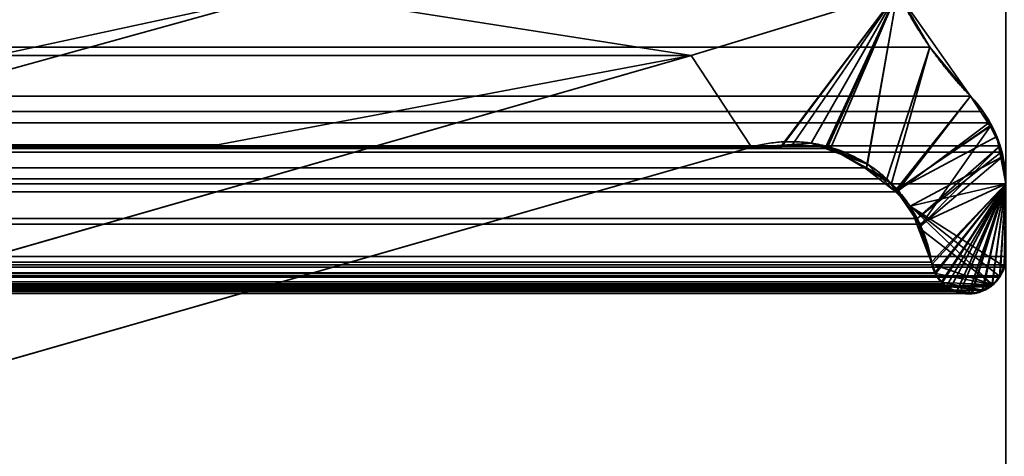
# Model space of a CAD drawing. Header units: millimetres. Extents: x -590 to 3690, y -120 to 127.
# Tile 102 of 256: x 407.01 to 412.49, y 2.41 to 4.85. Entities that reach past the tile are written whole.
import ezdxf

# ---------------------------------------------------------------- set-up
doc = ezdxf.new("R2010")
doc.units = ezdxf.units.MM
doc.layers.add('151', color=7, linetype='Continuous', true_color=0xffffff)

# ---------------------------------------------------------------- blocks, each defined once
blk = doc.blocks.new('UG_SURFACE_001')
at = {"layer": '151', "color": 252, "linetype": 'Continuous', "lineweight": 35}
for points in [[(590, -31.2, 2203.0001), (590, 108.2, 2203.0001), (-590, 108.2, 2203.0001), (-590, -31.2, 2203.0001)], [(-440, -31.2, 2053), (-440, 108.2, 2053), (440, 108.2, 2053), (440, -31.2, 2053)]]:
    blk.add_3dface(points, dxfattribs=at)
blk = doc.blocks.new('UG_SURFACE_024')
at = {"layer": '151', "color": 254, "linetype": 'Continuous', "lineweight": 35}
for points in [[(424.75, -35, 2033.2501), (424.75, 111.75, 2033.2501), (-424.75, 111.75, 2033.2501), (-424.75, -35, 2033.2501)], [(417, 16, 2025.5001), (417, -33, 2025.5001), (-417, -33, 2025.5001), (-417, 16, 2025.5001)]]:
    blk.add_3dface(points, dxfattribs=at)
blk = doc.blocks.new('UG_SURFACE_054')
at = {"layer": '151', "color": 46, "linetype": 'Continuous', "lineweight": 35}
for points in [[(406.1937, 5.6214, 2014.6937), (406.3073, 5.6515, 2014.8072), (408.5, 5, 2017), (404.5679, 4.15, 2013.068)], [(412.076, 4.6946, 2020.576), (-411.8964, 5, 2020.3965), (-412.076, 4.6946, 2020.576)], [(412.076, 4.6946, 2020.576), (411.8964, 5, 2020.3965), (-411.8964, 5, 2020.3965)], [(405.4291, 4.15, 2013.9291), (404.5679, 4.15, 2013.068), (408.5, 5, 2017)], [(410.7469, 4.6468, 2019.2468), (408.1081, 4.15, 2016.608), (405.4291, 4.15, 2013.9291), (408.5, 5, 2017)], [(408.5, 5, 2017), (411.8964, 5, 2020.3965), (410.7469, 4.6468, 2019.2468)], [(411.3039, 4.1398, 2019.804), (411.0824, 4.1368, 2019.5823), (410.7469, 4.6468, 2019.2468), (411.8964, 5, 2020.3965)], [(411.8964, 5, 2020.3965), (411.4984, 4.1426, 2019.9983), (411.3039, 4.1398, 2019.804)], [(411.5233, 4.1291, 2020.0233), (411.4984, 4.1426, 2019.9983), (411.8964, 5, 2020.3965)], [(411.8964, 5, 2020.3965), (411.7227, 4.0214, 2020.2227), (411.5233, 4.1291, 2020.0233)], [(411.8964, 5, 2020.3965), (412.076, 4.6946, 2020.576), (411.8354, 3.9606, 2020.3354), (411.7227, 4.0214, 2020.2227)], [(-412.076, 4.6946, 2020.576), (-412.3018, 4.4215, 2020.8018), (412.3018, 4.4215, 2020.8018)], [(-412.076, 4.6946, 2020.576), (412.3018, 4.4215, 2020.8018), (412.076, 4.6946, 2020.576)], [(411.8917, 3.8874, 2020.3917), (411.8354, 3.9606, 2020.3354), (412.076, 4.6946, 2020.576), (412.3018, 4.4215, 2020.8018)], [(-406.6912, 3.4839, 2015.1913), (-410.7469, 4.6468, 2019.2468), (410.7469, 4.6468, 2019.2468), (406.6912, 3.4839, 2015.1913)], [(-410.7469, 4.6468, 2019.2468), (-408.1081, 4.15, 2016.608), (408.1081, 4.15, 2016.608), (410.7469, 4.6468, 2019.2468)], [(406.6912, 3.4839, 2015.1913), (410.7469, 4.6468, 2019.2468), (411.0824, 4.1368, 2019.5823), (406.8519, 2.9237, 2015.3518)], [(412.3734, 4.3349, 2020.8733), (412.3018, 4.4215, 2020.8018), (-412.3018, 4.4215, 2020.8018), (-412.3734, 4.3349, 2020.8733)], [(412.3018, 4.4215, 2020.8018), (412.3734, 4.3349, 2020.8733), (412.4042, 4.2725, 2020.9041), (411.8917, 3.8874, 2020.3917)], [(-412.3734, 4.3349, 2020.8733), (-412.4042, 4.2725, 2020.9041), (412.4042, 4.2725, 2020.9041)], [(-412.3734, 4.3349, 2020.8733), (412.4042, 4.2725, 2020.9041), (412.3734, 4.3349, 2020.8733)], [(412.4675, 4.1439, 2020.9675), (412.4042, 4.2725, 2020.9041), (-412.4042, 4.2725, 2020.9041), (-412.4675, 4.1439, 2020.9675)], [(412.4042, 4.2725, 2020.9041), (412.4675, 4.1439, 2020.9675), (412.0049, 3.7402, 2020.505), (411.8917, 3.8874, 2020.3917)], [(-412.4675, 4.1439, 2020.9675), (-412.4728, 4.1099, 2020.9727), (412.4728, 4.1099, 2020.9727)], [(-412.4675, 4.1439, 2020.9675), (412.4728, 4.1099, 2020.9727), (412.4675, 4.1439, 2020.9675)], [(-411.7208, 4.0164, 2020.2208), (-411.5236, 4.1306, 2020.0236), (411.5233, 4.1291, 2020.0233)], [(411.5233, 4.1291, 2020.0233), (411.7227, 4.0214, 2020.2227), (-411.7208, 4.0164, 2020.2208)], [(411.4984, 4.1426, 2019.9983), (-411.5236, 4.1306, 2020.0236), (-411.5067, 4.1404, 2020.0067)], [(411.4984, 4.1426, 2019.9983), (411.5233, 4.1291, 2020.0233), (-411.5236, 4.1306, 2020.0236)], [(411.4984, 4.1426, 2019.9983), (-411.5067, 4.1404, 2020.0067), (-411.3039, 4.1386, 2019.8038)], [(-411.3039, 4.1386, 2019.8038), (411.3039, 4.1398, 2019.804), (411.4984, 4.1426, 2019.9983)], [(411.3039, 4.1398, 2019.804), (-411.3039, 4.1386, 2019.8038), (-411.0824, 4.1368, 2019.5823)], [(-411.0824, 4.1368, 2019.5823), (411.0824, 4.1368, 2019.5823), (411.3039, 4.1398, 2019.804)], [(-411.0824, 4.1368, 2019.5823), (-406.8519, 2.9237, 2015.3518), (406.8519, 2.9237, 2015.3518), (411.0824, 4.1368, 2019.5823)], [(405.4291, 4.15, 2013.9291), (408.1081, 4.15, 2016.608), (-408.1081, 4.15, 2016.608), (-405.4291, 4.15, 2013.9291)], [(412.0049, 3.7402, 2020.505), (412.4675, 4.1439, 2020.9675), (412.4728, 4.1099, 2020.9727)], [(412.4728, 4.1099, 2020.9727), (-412.4728, 4.1099, 2020.9727), (-412.5, 3.933, 2020.9999), (412.5, 3.933, 2020.9999)], [(412.0159, 3.7069, 2020.5159), (412.0049, 3.7402, 2020.505), (412.4728, 4.1099, 2020.9727), (412.5, 3.933, 2020.9999)], [(-411.8631, 3.934, 2020.3631), (-411.7208, 4.0164, 2020.2208), (411.7227, 4.0214, 2020.2227)], [(411.7227, 4.0214, 2020.2227), (411.8354, 3.9606, 2020.3354), (-411.8631, 3.934, 2020.3631)], [(411.8354, 3.9606, 2020.3354), (-411.8932, 3.8904, 2020.3931), (-411.8631, 3.934, 2020.3631)], [(411.8354, 3.9606, 2020.3354), (411.8917, 3.8874, 2020.3917), (-411.8932, 3.8904, 2020.3931)], [(-412.5, 3.933, 2020.9999), (-412.5, 3.5278, 2020.9999), (412.5, 3.5278, 2020.9999), (412.5, 3.933, 2020.9999)], [(412.5, 3.933, 2020.9999), (412.0851, 3.4958, 2020.5851), (412.0159, 3.7069, 2020.5159)], [(412.1043, 3.4369, 2020.6044), (412.0851, 3.4958, 2020.5851), (412.5, 3.933, 2020.9999)], [(412.14, 3.3871, 2020.6399), (412.1059, 3.432, 2020.6058), (412.1043, 3.4369, 2020.6044), (412.5, 3.933, 2020.9999)], [(412.5, 3.933, 2020.9999), (412.1882, 3.3487, 2020.6883), (412.1492, 3.3749, 2020.6492), (412.14, 3.3871, 2020.6399)], [(412.5, 3.933, 2020.9999), (412.246, 3.3317, 2020.746), (412.2036, 3.3384, 2020.7036), (412.1882, 3.3487, 2020.6883)], [(412.5, 3.933, 2020.9999), (412.3075, 3.322, 2020.8075), (412.246, 3.3317, 2020.746)], [(412.3666, 3.3401, 2020.8666), (412.3164, 3.3206, 2020.8163), (412.3075, 3.322, 2020.8075), (412.5, 3.933, 2020.9999)], [(412.4207, 3.3666, 2020.9208), (412.4129, 3.3581, 2020.9129), (412.3666, 3.3401, 2020.8666), (412.5, 3.933, 2020.9999)], [(412.5, 3.933, 2020.9999), (412.4629, 3.4121, 2020.963), (412.4207, 3.3666, 2020.9208)], [(412.4893, 3.4675, 2020.9892), (412.4698, 3.4196, 2020.9699), (412.4629, 3.4121, 2020.963), (412.5, 3.933, 2020.9999)], [(412.5, 3.933, 2020.9999), (412.5, 3.5278, 2020.9999), (412.4946, 3.4808, 2020.9947), (412.4893, 3.4675, 2020.9892)], [(-412.0187, 3.7078, 2020.5188), (-411.8932, 3.8904, 2020.3931), (411.8917, 3.8874, 2020.3917)], [(411.8917, 3.8874, 2020.3917), (412.0049, 3.7402, 2020.505), (-412.0187, 3.7078, 2020.5188)], [(412.0049, 3.7402, 2020.505), (412.0159, 3.7069, 2020.5159), (-412.0187, 3.7078, 2020.5188)], [(412.0851, 3.4958, 2020.5851), (-412.0851, 3.4958, 2020.5851), (-412.0252, 3.6982, 2020.5252)], [(412.0851, 3.4958, 2020.5851), (-412.0252, 3.6982, 2020.5252), (-412.0187, 3.7078, 2020.5188)], [(-412.0187, 3.7078, 2020.5188), (412.0159, 3.7069, 2020.5159), (412.0851, 3.4958, 2020.5851)], [(412.5, 3.5278, 2020.9999), (-412.5, 3.5278, 2020.9999), (-412.4946, 3.4808, 2020.9947)], [(412.4946, 3.4808, 2020.9947), (412.5, 3.5278, 2020.9999), (-412.4946, 3.4808, 2020.9947)], [(-412.4946, 3.4808, 2020.9947), (-412.4893, 3.4675, 2020.9892), (412.4893, 3.4675, 2020.9892), (412.4946, 3.4808, 2020.9947)], [(412.4893, 3.4675, 2020.9892), (-412.4893, 3.4675, 2020.9892), (-412.4698, 3.4196, 2020.9699)], [(412.4698, 3.4196, 2020.9699), (412.4893, 3.4675, 2020.9892), (-412.4698, 3.4196, 2020.9699)], [(412.1043, 3.4369, 2020.6044), (-412.1043, 3.4369, 2020.6044), (-412.0851, 3.4958, 2020.5851), (412.0851, 3.4958, 2020.5851)], [(-412.4698, 3.4196, 2020.9699), (-412.4629, 3.4121, 2020.963), (412.4629, 3.4121, 2020.963), (412.4698, 3.4196, 2020.9699)], [(412.4629, 3.4121, 2020.963), (-412.4629, 3.4121, 2020.963), (-412.4207, 3.3666, 2020.9208), (412.4207, 3.3666, 2020.9208)], [(412.1059, 3.432, 2020.6058), (-412.14, 3.3871, 2020.6399), (-412.1059, 3.432, 2020.6058)], [(412.1059, 3.432, 2020.6058), (412.14, 3.3871, 2020.6399), (-412.14, 3.3871, 2020.6399)], [(-412.1059, 3.432, 2020.6058), (412.1043, 3.4369, 2020.6044), (412.1059, 3.432, 2020.6058)], [(-412.1059, 3.432, 2020.6058), (-412.1043, 3.4369, 2020.6044), (412.1043, 3.4369, 2020.6044)], [(412.4129, 3.3581, 2020.9129), (-412.4207, 3.3666, 2020.9208), (-412.4129, 3.3581, 2020.9129)], [(412.4129, 3.3581, 2020.9129), (412.4207, 3.3666, 2020.9208), (-412.4207, 3.3666, 2020.9208)], [(-412.4129, 3.3581, 2020.9129), (-412.3666, 3.3401, 2020.8666), (412.3666, 3.3401, 2020.8666), (412.4129, 3.3581, 2020.9129)], [(-412.2036, 3.3384, 2020.7036), (412.1882, 3.3487, 2020.6883), (412.2036, 3.3384, 2020.7036)], [(-412.2036, 3.3384, 2020.7036), (-412.1882, 3.3487, 2020.6883), (412.1882, 3.3487, 2020.6883)], [(412.1492, 3.3749, 2020.6492), (-412.1882, 3.3487, 2020.6883), (-412.1492, 3.3749, 2020.6492)], [(412.1492, 3.3749, 2020.6492), (412.1882, 3.3487, 2020.6883), (-412.1882, 3.3487, 2020.6883)], [(-412.1492, 3.3749, 2020.6492), (412.14, 3.3871, 2020.6399), (412.1492, 3.3749, 2020.6492)], [(-412.1492, 3.3749, 2020.6492), (-412.14, 3.3871, 2020.6399), (412.14, 3.3871, 2020.6399)], [(412.3666, 3.3401, 2020.8666), (-412.3666, 3.3401, 2020.8666), (-412.3164, 3.3206, 2020.8163)], [(412.3164, 3.3206, 2020.8163), (412.3666, 3.3401, 2020.8666), (-412.3164, 3.3206, 2020.8163)], [(-412.3164, 3.3206, 2020.8163), (-412.3075, 3.322, 2020.8075), (412.3075, 3.322, 2020.8075), (412.3164, 3.3206, 2020.8163)], [(412.3075, 3.322, 2020.8075), (-412.3075, 3.322, 2020.8075), (-412.246, 3.3317, 2020.746), (412.246, 3.3317, 2020.746)], [(412.2036, 3.3384, 2020.7036), (-412.246, 3.3317, 2020.746), (-412.2036, 3.3384, 2020.7036)], [(412.2036, 3.3384, 2020.7036), (412.246, 3.3317, 2020.746), (-412.246, 3.3317, 2020.746)]]:
    blk.add_3dface(points, dxfattribs=at)
blk = doc.blocks.new('UG_SURFACE_055')
at = {"layer": '151', "color": 46, "linetype": 'Continuous', "lineweight": 35}
for points in [[(404.5679, 4.15, 2013.068), (408.5, 5, 2017), (406.3588, 5.6851, 2014.8587), (406.3579, 5.6847, 2014.858)], [(406.2189, 5.6137, -7), (406.2289, 5.6154, -7), (408.5, 5, -7), (404.5679, 4.15, -7)], [(405.4291, 4.15, -7), (404.5679, 4.15, -7), (408.5, 5, -7)], [(408.5, 5, 2017), (404.5679, 4.15, 2013.068), (405.4291, 4.15, 2013.9291)], [(410.7469, 4.6468, -7), (408.1081, 4.15, -7), (405.4291, 4.15, -7), (408.5, 5, -7)], [(408.5, 5, 2017), (405.4291, 4.15, 2013.9291), (408.1081, 4.15, 2016.608), (410.7469, 4.6468, 2019.2468)], [(408.5, 5, -7), (411.8964, 5, -7), (410.7469, 4.6468, -7)], [(410.7469, 4.6468, 2019.2468), (411.8964, 5, 2020.3965), (408.5, 5, 2017)], [(411.2507, 4.1481, -7), (411.0824, 4.1368, -7), (410.7469, 4.6468, -7), (411.8964, 5, -7)], [(411.8964, 5, 2020.3965), (410.7469, 4.6468, 2019.2468), (411.0824, 4.1368, 2019.5823), (411.2496, 4.1382, 2019.7496)], [(411.8964, 5, 2020.3965), (411.2496, 4.1382, 2019.7496), (411.4998, 4.1403, 2019.9997)], [(411.8964, 5, -7), (411.4155, 4.1592, -7), (411.2507, 4.1481, -7)], [(411.4951, 4.1295, -7), (411.4155, 4.1592, -7), (411.8964, 5, -7)], [(411.8964, 5, -7), (411.7284, 4.0426, -7), (411.4951, 4.1295, -7)], [(411.4998, 4.1403, 2019.9997), (411.5067, 4.1404, 2020.0067), (411.8964, 5, 2020.3965)], [(411.8964, 5, 2020.3965), (411.5067, 4.1404, 2020.0067), (411.7208, 4.0164, 2020.2208)], [(411.7208, 4.0164, 2020.2208), (411.8631, 3.934, 2020.3631), (412.076, 4.6946, 2020.576), (411.8964, 5, 2020.3965)], [(411.8806, 3.8917, -7), (411.7284, 4.0426, -7), (411.8964, 5, -7), (412.3018, 4.4215, -7)], [(412.3018, 4.4215, -7), (411.8964, 5, -7), (411.8964, 5, 2020.3965)], [(411.8964, 5, 2020.3965), (412.076, 4.6946, 2020.576), (412.3018, 4.4215, -7)], [(412.3018, 4.4215, 2020.8018), (412.076, 4.6946, 2020.576), (411.8631, 3.934, 2020.3631), (411.8881, 3.8977, 2020.3881)], [(412.076, 4.6946, 2020.576), (412.3018, 4.4215, 2020.8018), (412.3018, 4.4215, -7)], [(406.6912, 3.4839, 2015.1913), (410.7469, 4.6468, 2019.2468), (410.7469, 4.6468, -7), (406.6912, 3.4839, -7)], [(406.6912, 3.4839, -7), (410.7469, 4.6468, -7), (411.0824, 4.1368, -7), (406.8519, 2.9237, -7)], [(406.8519, 2.9237, 2015.3518), (411.0824, 4.1368, 2019.5823), (410.7469, 4.6468, 2019.2468), (406.6912, 3.4839, 2015.1913)], [(410.7469, 4.6468, 2019.2468), (408.1081, 4.15, 2016.608), (408.1081, 4.15, -7), (410.7469, 4.6468, -7)], [(411.8806, 3.8917, -7), (412.3018, 4.4215, -7), (412.4104, 4.2551, -7)], [(411.8881, 3.8977, 2020.3881), (412.4129, 4.2547, 2020.9129), (412.3734, 4.3349, 2020.8733), (412.3018, 4.4215, 2020.8018)], [(412.4104, 4.2551, -7), (412.3018, 4.4215, -7), (412.3018, 4.4215, 2020.8018)], [(412.3018, 4.4215, 2020.8018), (412.3734, 4.3349, 2020.8733), (412.4104, 4.2551, -7)], [(412.3734, 4.3349, 2020.8733), (412.4129, 4.2547, 2020.9129), (412.4104, 4.2551, -7)], [(411.8806, 3.8917, -7), (412.4104, 4.2551, -7), (412.4486, 4.1966, -7)], [(412.4129, 4.2547, 2020.9129), (411.8881, 3.8977, 2020.3881), (412.0246, 3.6991, 2020.5247)], [(412.0246, 3.6991, 2020.5247), (412.0252, 3.6982, 2020.5252), (412.4675, 4.1439, 2020.9675), (412.4129, 4.2547, 2020.9129)], [(412.4486, 4.1966, -7), (412.4104, 4.2551, -7), (412.4129, 4.2547, 2020.9129)], [(412.4129, 4.2547, 2020.9129), (412.4675, 4.1439, 2020.9675), (412.4486, 4.1966, -7)], [(412.4486, 4.1966, -7), (412.4713, 4.08, -7), (411.9656, 3.8076, -7), (411.8806, 3.8917, -7)], [(412.4713, 4.08, -7), (412.4486, 4.1966, -7), (412.4675, 4.1439, 2020.9675)], [(405.4291, 4.15, 2013.9291), (405.4291, 4.15, -7), (408.1081, 4.15, -7), (408.1081, 4.15, 2016.608)], [(411.0824, 4.1368, 2019.5823), (406.8519, 2.9237, 2015.3518), (406.8519, 2.9237, -7), (411.0824, 4.1368, -7)], [(411.2507, 4.1481, -7), (411.2496, 4.1382, 2019.7496), (411.0824, 4.1368, 2019.5823)], [(411.0824, 4.1368, 2019.5823), (411.0824, 4.1368, -7), (411.2507, 4.1481, -7)], [(411.4155, 4.1592, -7), (411.4998, 4.1403, 2019.9997), (411.2496, 4.1382, 2019.7496)], [(411.2496, 4.1382, 2019.7496), (411.2507, 4.1481, -7), (411.4155, 4.1592, -7)], [(411.4155, 4.1592, -7), (411.4951, 4.1295, -7), (411.4998, 4.1403, 2019.9997)], [(411.4998, 4.1403, 2019.9997), (411.4951, 4.1295, -7), (411.7284, 4.0426, -7)], [(411.7284, 4.0426, -7), (411.5067, 4.1404, 2020.0067), (411.4998, 4.1403, 2019.9997)], [(411.7284, 4.0426, -7), (411.7208, 4.0164, 2020.2208), (411.5067, 4.1404, 2020.0067)], [(412.4773, 4.0804, 2020.9773), (412.4675, 4.1439, 2020.9675), (412.0252, 3.6982, 2020.5252)], [(412.4675, 4.1439, 2020.9675), (412.4773, 4.0804, 2020.9773), (412.4713, 4.08, -7)], [(411.9656, 3.8076, -7), (412.4713, 4.08, -7), (412.5, 3.933, -7)], [(412.5, 3.933, 2020.9999), (412.4773, 4.0804, 2020.9773), (412.0252, 3.6982, 2020.5252), (412.0851, 3.4958, 2020.5851)], [(412.5, 3.933, -7), (412.4713, 4.08, -7), (412.4773, 4.0804, 2020.9773)], [(412.4773, 4.0804, 2020.9773), (412.5, 3.933, 2020.9999), (412.5, 3.933, -7)], [(411.7208, 4.0164, 2020.2208), (411.7284, 4.0426, -7), (411.8806, 3.8917, -7)], [(411.8806, 3.8917, -7), (411.8631, 3.934, 2020.3631), (411.7208, 4.0164, 2020.2208)], [(411.8806, 3.8917, -7), (411.8881, 3.8977, 2020.3881), (411.8631, 3.934, 2020.3631)], [(411.8881, 3.8977, 2020.3881), (411.8806, 3.8917, -7), (411.9656, 3.8076, -7)], [(411.9656, 3.8076, -7), (412.0246, 3.6991, 2020.5247), (411.8881, 3.8977, 2020.3881)], [(412.5, 3.933, -7), (412.5, 3.5278, -7), (412.4884, 3.4742, -7), (411.9656, 3.8076, -7)], [(412.0851, 3.4958, 2020.5851), (412.0884, 3.4855, 2020.5884), (412.5, 3.933, 2020.9999)], [(412.5, 3.933, 2020.9999), (412.0884, 3.4855, 2020.5884), (412.1059, 3.432, 2020.6058), (412.1065, 3.4312, 2020.6065)], [(412.5, 3.933, 2020.9999), (412.1065, 3.4312, 2020.6065), (412.145, 3.3805, 2020.6449)], [(412.145, 3.3805, 2020.6449), (412.1492, 3.3749, 2020.6492), (412.1687, 3.3618, 2020.6687), (412.5, 3.933, 2020.9999)], [(412.1687, 3.3618, 2020.6687), (412.2036, 3.3384, 2020.7036), (412.2262, 3.3348, 2020.7262), (412.5, 3.933, 2020.9999)], [(412.5, 3.933, 2020.9999), (412.2262, 3.3348, 2020.7262), (412.293, 3.3243, 2020.793)], [(412.293, 3.3243, 2020.793), (412.3123, 3.3212, 2020.8123), (412.5, 3.933, 2020.9999)], [(412.5, 3.933, 2020.9999), (412.3123, 3.3212, 2020.8123), (412.3164, 3.3206, 2020.8163), (412.3725, 3.3424, 2020.8726)], [(412.3725, 3.3424, 2020.8726), (412.4129, 3.3581, 2020.9129), (412.4256, 3.3719, 2020.9255), (412.5, 3.933, 2020.9999)], [(412.4256, 3.3719, 2020.9255), (412.4675, 3.4171, 2020.9675), (412.5, 3.933, 2020.9999)], [(412.5, 3.933, 2020.9999), (412.4675, 3.4171, 2020.9675), (412.4698, 3.4196, 2020.9699), (412.4919, 3.474, 2020.9918)], [(412.4884, 3.4742, -7), (412.4813, 3.4414, -7), (412.4646, 3.4189, -7), (411.9656, 3.8076, -7)], [(412.4646, 3.4189, -7), (412.4285, 3.3705, -7), (412.4268, 3.3696, -7), (411.9656, 3.8076, -7)], [(412.0093, 3.6934, -7), (411.9656, 3.8076, -7), (412.4268, 3.3696, -7)], [(411.9656, 3.8076, -7), (412.0093, 3.6934, -7), (412.0246, 3.6991, 2020.5247)], [(412.0246, 3.6991, 2020.5247), (412.0093, 3.6934, -7), (412.0851, 3.4958, -7)], [(412.089, 3.4854, -7), (412.0851, 3.4958, -7), (412.0093, 3.6934, -7), (412.4268, 3.3696, -7)], [(412.0851, 3.4958, -7), (412.0252, 3.6982, 2020.5252), (412.0246, 3.6991, 2020.5247)], [(412.0851, 3.4958, -7), (412.0851, 3.4958, 2020.5851), (412.0252, 3.6982, 2020.5252)], [(412.4919, 3.474, 2020.9918), (412.4884, 3.4742, -7), (412.5, 3.5278, -7)], [(412.089, 3.4854, -7), (412.0884, 3.4855, 2020.5884), (412.0851, 3.4958, 2020.5851)], [(412.0851, 3.4958, 2020.5851), (412.0851, 3.4958, -7), (412.089, 3.4854, -7)], [(412.1059, 3.432, 2020.6058), (412.0884, 3.4855, 2020.5884), (412.089, 3.4854, -7)], [(412.4268, 3.3696, -7), (412.1095, 3.4323, -7), (412.089, 3.4854, -7)], [(412.1059, 3.432, 2020.6058), (412.089, 3.4854, -7), (412.1095, 3.4323, -7)], [(412.4884, 3.4742, -7), (412.4919, 3.474, 2020.9918), (412.4698, 3.4196, 2020.9699)], [(412.4698, 3.4196, 2020.9699), (412.4813, 3.4414, -7), (412.4884, 3.4742, -7)], [(412.1095, 3.4323, -7), (412.1065, 3.4312, 2020.6065), (412.1059, 3.432, 2020.6058)], [(412.1065, 3.4312, 2020.6065), (412.1095, 3.4323, -7), (412.1168, 3.4133, -7)], [(412.1168, 3.4133, -7), (412.145, 3.3805, 2020.6449), (412.1065, 3.4312, 2020.6065)], [(412.4268, 3.3696, -7), (412.1477, 3.383, -7), (412.1168, 3.4133, -7), (412.1095, 3.4323, -7)], [(412.1168, 3.4133, -7), (412.1477, 3.383, -7), (412.145, 3.3805, 2020.6449)], [(412.4285, 3.3705, -7), (412.4675, 3.4171, 2020.9675), (412.4256, 3.3719, 2020.9255)], [(412.4285, 3.3705, -7), (412.4646, 3.4189, -7), (412.4675, 3.4171, 2020.9675)], [(412.4675, 3.4171, 2020.9675), (412.4646, 3.4189, -7), (412.4813, 3.4414, -7)], [(412.4813, 3.4414, -7), (412.4698, 3.4196, 2020.9699), (412.4675, 3.4171, 2020.9675)], [(412.1492, 3.3749, 2020.6492), (412.145, 3.3805, 2020.6449), (412.1477, 3.383, -7)], [(412.1477, 3.383, -7), (412.4268, 3.3696, -7), (412.372, 3.3393, -7)], [(412.1697, 3.3613, -7), (412.1477, 3.383, -7), (412.372, 3.3393, -7)], [(412.1492, 3.3749, 2020.6492), (412.1477, 3.383, -7), (412.1697, 3.3613, -7)], [(412.1697, 3.3613, -7), (412.1687, 3.3618, 2020.6687), (412.1492, 3.3749, 2020.6492)], [(412.2036, 3.3384, 2020.7036), (412.1687, 3.3618, 2020.6687), (412.1697, 3.3613, -7)], [(412.372, 3.3393, -7), (412.2274, 3.334, -7), (412.1799, 3.3513, -7), (412.1697, 3.3613, -7)], [(412.2036, 3.3384, 2020.7036), (412.1697, 3.3613, -7), (412.1799, 3.3513, -7)], [(412.1799, 3.3513, -7), (412.2262, 3.3348, 2020.7262), (412.2036, 3.3384, 2020.7036)], [(412.1799, 3.3513, -7), (412.2274, 3.334, -7), (412.2262, 3.3348, 2020.7262)], [(412.3725, 3.3424, 2020.8726), (412.372, 3.3393, -7), (412.4268, 3.3696, -7)], [(412.4268, 3.3696, -7), (412.4129, 3.3581, 2020.9129), (412.3725, 3.3424, 2020.8726)], [(412.4268, 3.3696, -7), (412.4256, 3.3719, 2020.9255), (412.4129, 3.3581, 2020.9129)], [(412.4256, 3.3719, 2020.9255), (412.4268, 3.3696, -7), (412.4285, 3.3705, -7)], [(412.2629, 3.321, -7), (412.293, 3.3243, 2020.793), (412.2262, 3.3348, 2020.7262)], [(412.2262, 3.3348, 2020.7262), (412.2274, 3.334, -7), (412.2629, 3.321, -7)], [(412.2274, 3.334, -7), (412.372, 3.3393, -7), (412.3511, 3.3278, -7), (412.3119, 3.3248, -7)], [(412.3119, 3.3248, -7), (412.2922, 3.3233, -7), (412.2274, 3.334, -7)], [(412.2922, 3.3233, -7), (412.2629, 3.321, -7), (412.2274, 3.334, -7)], [(412.2629, 3.321, -7), (412.2922, 3.3233, -7), (412.293, 3.3243, 2020.793)], [(412.293, 3.3243, 2020.793), (412.2922, 3.3233, -7), (412.3119, 3.3248, -7)], [(412.3119, 3.3248, -7), (412.3123, 3.3212, 2020.8123), (412.293, 3.3243, 2020.793)], [(412.3123, 3.3212, 2020.8123), (412.3119, 3.3248, -7), (412.3511, 3.3278, -7)], [(412.3511, 3.3278, -7), (412.3164, 3.3206, 2020.8163), (412.3123, 3.3212, 2020.8123)], [(412.3511, 3.3278, -7), (412.3725, 3.3424, 2020.8726), (412.3164, 3.3206, 2020.8163)], [(412.3511, 3.3278, -7), (412.372, 3.3393, -7), (412.3725, 3.3424, 2020.8726)]]:
    blk.add_3dface(points, dxfattribs=at)
blk = doc.blocks.new('UG_SURFACE_062')
at = {"layer": '151', "color": 14, "linetype": 'Continuous', "lineweight": 35}
for points in [[(416.8, -35, 2025.3), (416.8, 14, 2025.3), (-416.8, 14, 2025.3), (-416.8, -35, 2025.3)], [(412.75, 11.25, 2021.25), (412.75, -47, 2021.25), (-412.75, -47, 2021.25), (-412.75, 11.25, 2021.25)]]:
    blk.add_3dface(points, dxfattribs=at)
blk = doc.blocks.new('UG_SURFACE_063')
at = {"layer": '151', "color": 7, "linetype": 'Continuous', "lineweight": 35}
for points in [[(-412.75, 11, 2021.25), (-412.75, -47, 2021.25), (412.75, -47, 2021.25), (412.75, 11, 2021.25)], [(412.5, 11, 2020.9999), (412.5, -47, 2020.9999), (-412.5, -47, 2020.9999), (-412.5, 11, 2020.9999)]]:
    blk.add_3dface(points, dxfattribs=at)

msp = doc.modelspace()

# ---------------------------------------------------------------- linework, layer by layer
at = {"layer": '151', "color": 252, "linetype": 'Continuous', "lineweight": -3, "true_color": 0x939598}
for p, q in [((-410.7469, 4.6468, 2019.2469), (410.7469, 4.6468, 2019.2469)), ((410.7469, 4.6468, 2019.2469), (406.6912, 3.4839, 2015.1912)), ((406.6912, 3.4839, -7), (410.7469, 4.6468, -7)), ((410.7469, 4.6468, 2019.2469), (406.6912, 3.4839, 2015.1912)), ((408.1081, 4.15, 2016.6081), (410.7469, 4.6468, 2019.2469)), ((410.7469, 4.6468, -7), (408.1081, 4.15, -7)), ((408.1081, 4.15, 2016.6081), (410.7469, 4.6468, 2019.2469)), ((410.7469, 4.6468, 2019.2469), (410.7469, 4.6468, -7)), ((412.3018, 4.4215, 2020.8018), (-412.3018, 4.4215, 2020.8018)), ((412.3018, 4.4215, -7), (412.3018, 4.4215, 2020.8018)), ((411.0823, 4.1368, 2019.5823), (-411.0823, 4.1368, 2019.5823)), ((-408.1081, 4.15, 2016.6081), (408.1081, 4.15, 2016.6081)), ((408.1081, 4.15, -7), (405.4291, 4.15, -7)), ((405.4291, 4.15, 2013.9291), (408.1081, 4.15, 2016.6081)), ((408.1081, 4.15, 2016.6081), (405.4291, 4.15, 2013.9291)), ((411.0823, 4.1368, 2019.5823), (406.8518, 2.9237, 2015.3518)), ((411.0823, 4.1368, -7), (406.8518, 2.9237, -7)), ((411.0823, 4.1368, 2019.5823), (406.8518, 2.9237, 2015.3518)), ((408.1081, 4.15, 2016.6081), (408.1081, 4.15, -7)), ((411.0823, 4.1368, -7), (411.0823, 4.1368, 2019.5823)), ((412.5, 3.933, 2021), (-412.5, 3.933, 2021)), ((412.5, 3.5278, 2021), (-412.5, 3.5278, 2021)), ((412.0851, 3.4958, 2020.5851), (-412.0851, 3.4958, 2020.5851)), ((412.0851, 3.4958, -7), (412.0851, 3.4958, 2020.5851))]:
    msp.add_line(p, q, dxfattribs=at)
for centre, radius, start, end in [((413.8978, 5.9713, -7), 2.2246, 205.8891, 224.1597), ((411.301, 3.3741, -7), 0.7934, 8.8222, 105.9998)]:
    msp.add_arc(centre, radius, start, end, dxfattribs=at)
at = {"layer": '151', "color": 252, "linetype": 'Continuous', "lineweight": -3, "true_color": 0x939598, "extrusion": (0, 0, -1)}
for centre, radius, start, end in [((-411.7987, 3.933, 7), 0.7013, 135.8403, 180), ((-412.2913, 3.5278, 7), 0.2087, 180, 351.1778)]:
    msp.add_arc(centre, radius, start, end, dxfattribs=at)
at = {"layer": '151', "color": 252, "linetype": 'Continuous', "lineweight": -3, "true_color": 0x939598}
for points, weights in [([(411.8964, 5, 2020.3964), (411.974, 4.8401, 2020.474), (412.0682, 4.6891, 2020.5682), (412.178, 4.549, 2020.678), (412.3018, 4.4215, 2020.8018)], [1, 0.993658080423, 0.991544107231, 0.993658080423, 1]), ([(412.3018, 4.4215, 2020.8018), (412.178, 4.549, 2020.678), (412.0682, 4.6891, 2020.5682), (411.974, 4.8401, 2020.474), (411.8964, 5, 2020.3964)], [1, 0.993658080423, 0.991544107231, 0.993658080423, 1]), ([(412.5, 3.933, 2021), (412.5, 4.0698, 2021), (412.4653, 4.2034, 2020.9653), (412.3971, 4.3234, 2020.8971), (412.3018, 4.4215, 2020.8018)], [1, 0.963330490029, 0.951107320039, 0.963330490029, 1]), ([(412.5, 3.933, 2021), (412.5, 4.0698, 2021), (412.4653, 4.2034, 2020.9653), (412.3971, 4.3234, 2020.8971), (412.3018, 4.4215, 2020.8018)], [1, 0.963330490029, 0.951107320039, 0.963330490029, 1]), ([(412.0851, 3.4958, 2020.5851), (412.0301, 3.8497, 2020.5301), (411.7907, 4.14, 2020.2907), (411.4266, 4.2355, 2019.9266), (411.0823, 4.1368, 2019.5823)], [1, 0.830729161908, 0.774305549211, 0.830729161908, 1]), ([(411.0823, 4.1368, 2019.5823), (411.4266, 4.2355, 2019.9266), (411.7907, 4.14, 2020.2907), (412.0301, 3.8497, 2020.5301), (412.0851, 3.4958, 2020.5851)], [1, 0.830729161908, 0.774305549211, 0.830729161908, 1])]:
    msp.add_rational_spline(points, weights, degree=4, dxfattribs=at)
msp.add_rational_spline([(412.0851, 3.4958, 2020.5851), (412.0959, 3.4257, 2020.5959), (412.1432, 3.3408, 2020.6432), (412.2367, 3.3142, 2020.7367), (412.378, 3.3251, 2020.878), (412.4663, 3.3657, 2020.9663), (412.5, 3.4569, 2021), (412.5, 3.5278, 2021)], [1, 1, 0.952756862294, 1, 1, 0.952756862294, 1, 1], degree=4, knots=[0, 0, 0, 0, 0, 0.5, 0.5, 0.5, 1, 1, 1, 1, 1], dxfattribs=at)
msp.add_rational_spline([(412.0851, 3.4958, 2020.5851), (412.0959, 3.4257, 2020.5959), (412.1432, 3.3408, 2020.6432), (412.2367, 3.3142, 2020.7367), (412.378, 3.3251, 2020.878), (412.4663, 3.3657, 2020.9663), (412.5, 3.4569, 2021), (412.5, 3.5278, 2021)], [1, 1, 0.952756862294, 1, 1, 0.952756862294, 1, 1], degree=4, knots=[0, 0, 0, 0, 0, 0.5, 0.5, 0.5, 1, 1, 1, 1, 1], dxfattribs=at)

# ---------------------------------------------------------------- block references
for name in ['UG_SURFACE_024', 'UG_SURFACE_001', 'UG_SURFACE_062', 'UG_SURFACE_054', 'UG_SURFACE_055', 'UG_SURFACE_063']:
    msp.add_blockref(name, (0, 0), dxfattribs=at)

doc.saveas('drawing.dxf')
